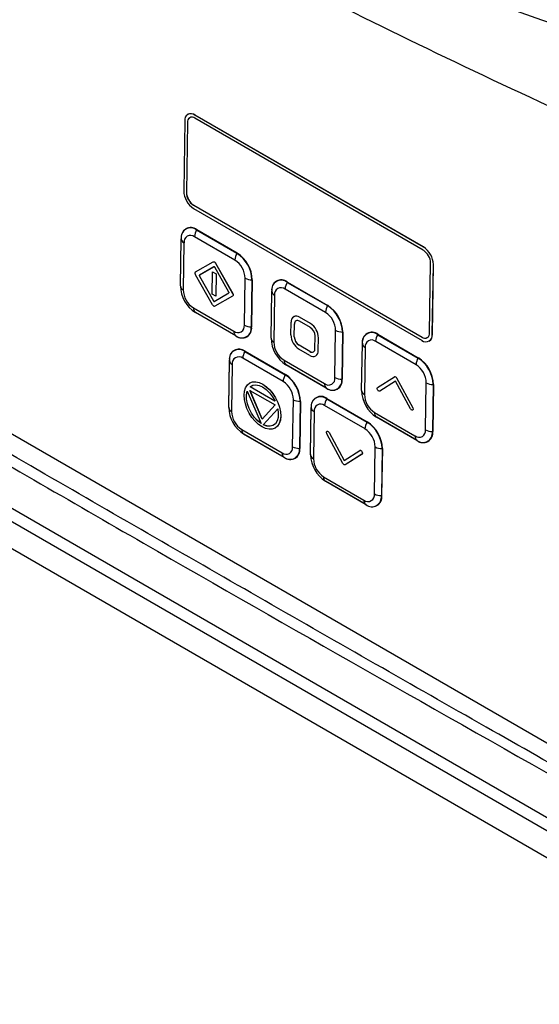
# Model space of a CAD drawing. Header units: millimetres. Extents: x 15231 to 16570, y 10019 to 11489.
# Tile 183 of 206: x 16303 to 16370, y 11127 to 11255. Entities that reach past the tile are written whole.
import ezdxf

# ---------------------------------------------------------------- set-up
doc = ezdxf.new("R2010")
doc.units = ezdxf.units.MM

msp = doc.modelspace()

# ---------------------------------------------------------------- linework, layer by layer
at = {"color": 7, "linetype": 'Continuous', "lineweight": 25}
for p, q in [((16324.76, 11242.4), (16324.75, 11242.39)), ((16355.27, 11225.21), (16325.67, 11242.3)), ((16325.67, 11242.3), (16325.68, 11242.3)), ((16355.26, 11224.8), (16325.67, 11241.89)), ((16355.28, 11225.22), (16325.68, 11242.3)), ((16324.34, 11241.53), (16324.21, 11232.49)), ((16324.7, 11241.33), (16324.56, 11232.29)), ((16324.7, 11241.33), (16324.57, 11232.29)), ((16324.7, 11241.33), (16324.7, 11241.33)), ((16324.56, 11232.29), (16324.57, 11232.29)), ((16376.48, 11157.95), (16250.47, 11230.69)), ((16325.5, 11230.62), (16325.51, 11230.63)), ((16325.5, 11230.62), (16355.1, 11213.54)), ((16325.51, 11230.63), (16355.1, 11213.54)), ((16325.49, 11230.21), (16355.09, 11213.12)), ((16330.84, 11223.52), (16325.61, 11226.54)), ((16325.91, 11227.46), (16325.88, 11227.42)), ((16325.88, 11227.42), (16331.11, 11224.4)), ((16325.91, 11227.46), (16331.14, 11224.44)), ((16323.79, 11220.19), (16323.88, 11226.29)), ((16323.79, 11220.17), (16323.88, 11226.26)), ((16323.88, 11226.29), (16323.88, 11226.26)), ((16324.25, 11225.76), (16324.16, 11219.66)), ((16355.27, 11225.21), (16355.28, 11225.22)), ((16241.92, 11224.34), (16375.41, 11147.27)), ((16243.69, 11225.03), (16375, 11149.23)), ((16331.14, 11224.44), (16331.11, 11224.4)), ((16325.76, 11221.98), (16328.04, 11223.3)), ((16328.13, 11222.66), (16326.25, 11221.58)), ((16328.14, 11222.66), (16326.26, 11221.58)), ((16328.05, 11223.3), (16328.05, 11223.3)), ((16328.13, 11222.66), (16328.14, 11222.66)), ((16328.34, 11223.12), (16328.35, 11223.13)), ((16328.34, 11223.12), (16330.55, 11219.21)), ((16328.35, 11223.13), (16330.56, 11219.21)), ((16356.07, 11214.1), (16356.2, 11223.14)), ((16356.42, 11213.89), (16356.56, 11222.94)), ((16356.43, 11213.9), (16356.56, 11222.94)), ((16356.56, 11222.94), (16356.56, 11222.94)), ((16240.68, 11221.54), (16376.63, 11143.06)), ((16327.96, 11217.72), (16325.75, 11221.63)), ((16326.25, 11221.58), (16326.26, 11221.58)), ((16326.25, 11221.46), (16328.07, 11218.24)), ((16326.25, 11221.46), (16326.26, 11221.46)), ((16326.26, 11221.46), (16328.07, 11218.25)), ((16327.89, 11219.1), (16327.94, 11222.01)), ((16327.94, 11222.01), (16328.4, 11221.74)), ((16327.94, 11222.01), (16327.95, 11222.01)), ((16327.95, 11222.01), (16328.41, 11221.74)), ((16330.05, 11219.38), (16328.23, 11222.6)), ((16328.4, 11221.74), (16328.36, 11218.83)), ((16328.41, 11221.74), (16328.37, 11218.83)), ((16328.4, 11221.74), (16328.41, 11221.74)), ((16323.79, 11220.19), (16323.79, 11220.17)), ((16323.79, 11220.15), (16323.79, 11220.13)), ((16332.07, 11215.09), (16332.16, 11221.19)), ((16333.05, 11220.97), (16332.95, 11214.88)), ((16333.09, 11220.97), (16333, 11214.88)), ((16333.09, 11220.97), (16333.05, 11220.97)), ((16337.64, 11220.68), (16337.62, 11220.64)), ((16337.62, 11220.64), (16342.85, 11217.62)), ((16337.64, 11220.68), (16342.88, 11217.66)), ((16328.36, 11218.83), (16327.89, 11219.1)), ((16328.17, 11218.18), (16330.05, 11219.26)), ((16330.55, 11218.86), (16328.26, 11217.55)), ((16330.54, 11218.86), (16328.26, 11217.54)), ((16328.36, 11218.83), (16328.37, 11218.83)), ((16330.54, 11218.86), (16330.55, 11218.86)), ((16330.55, 11219.21), (16330.56, 11219.21)), ((16335.53, 11213.42), (16335.62, 11219.51)), ((16335.53, 11213.39), (16335.62, 11219.49)), ((16335.62, 11219.51), (16335.62, 11219.49)), ((16335.99, 11218.98), (16335.89, 11212.89)), ((16342.58, 11216.75), (16337.35, 11219.77)), ((16328.07, 11218.24), (16328.07, 11218.25)), ((16328.25, 11217.54), (16328.26, 11217.55)), ((16328.26, 11217.54), (16328.26, 11217.55)), ((16342.88, 11217.66), (16342.85, 11217.62)), ((16325.47, 11217.33), (16330.71, 11214.31)), ((16325.75, 11216.73), (16325.67, 11216.77)), ((16330.95, 11213.72), (16325.72, 11216.74)), ((16325.75, 11216.73), (16325.72, 11216.74)), ((16330.98, 11213.71), (16325.75, 11216.73)), ((16338.11, 11213.84), (16338.13, 11215.49)), ((16338.47, 11216.19), (16338.47, 11216.19)), ((16338.53, 11213.6), (16338.56, 11215.24)), ((16338.54, 11213.6), (16338.57, 11215.25)), ((16338.56, 11215.24), (16338.57, 11215.25)), ((16339.21, 11216.11), (16339.22, 11216.12)), ((16340.63, 11215.3), (16339.21, 11216.11)), ((16340.62, 11214.8), (16339.21, 11215.62)), ((16340.64, 11215.3), (16339.22, 11216.12)), ((16340.63, 11215.3), (16340.64, 11215.3)), ((16330.98, 11213.71), (16330.95, 11213.72)), ((16333, 11214.88), (16332.95, 11214.88)), ((16343.81, 11208.32), (16343.9, 11214.41)), ((16344.78, 11214.2), (16344.69, 11208.1)), ((16344.83, 11214.19), (16344.74, 11208.1)), ((16344.83, 11214.19), (16344.78, 11214.2)), ((16349.38, 11213.91), (16349.36, 11213.86)), ((16349.36, 11213.86), (16354.59, 11210.84)), ((16349.38, 11213.91), (16354.61, 11210.88)), ((16356.42, 11213.89), (16356.43, 11213.9)), ((16335.53, 11213.42), (16335.53, 11213.39)), ((16335.53, 11213.38), (16335.53, 11213.35)), ((16338.53, 11213.6), (16338.54, 11213.6)), ((16340.57, 11211.67), (16339.16, 11212.49)), ((16339.16, 11212.49), (16339.17, 11212.49)), ((16340.58, 11211.68), (16339.17, 11212.49)), ((16341.22, 11212.05), (16341.25, 11213.69)), ((16341.65, 11211.81), (16341.68, 11213.45)), ((16341.65, 11211.8), (16341.67, 11213.45)), ((16341.67, 11213.45), (16341.68, 11213.45)), ((16347.27, 11206.64), (16347.36, 11212.74)), ((16347.27, 11206.62), (16347.36, 11212.71)), ((16347.36, 11212.74), (16347.36, 11212.71)), ((16354.32, 11209.97), (16349.09, 11212.99)), ((16355.1, 11213.54), (16355.1, 11213.54)), ((16356.01, 11213.03), (16356.02, 11213.04)), ((16332.16, 11211.72), (16332.14, 11211.68)), ((16332.14, 11211.68), (16337.37, 11208.66)), ((16332.16, 11211.72), (16337.39, 11208.7)), ((16340.57, 11211.18), (16339.15, 11211.99)), ((16340.57, 11211.67), (16340.58, 11211.68)), ((16341.65, 11211.8), (16341.65, 11211.81)), ((16347.72, 11212.2), (16347.63, 11206.11)), ((16330.04, 11204.46), (16330.14, 11210.55)), ((16330.04, 11204.43), (16330.14, 11210.52)), ((16330.14, 11210.55), (16330.14, 11210.52)), ((16330.5, 11210.02), (16330.41, 11203.92)), ((16337.1, 11207.79), (16331.87, 11210.81)), ((16337.21, 11210.55), (16342.44, 11207.53)), ((16337.48, 11209.95), (16337.41, 11209.99)), ((16342.69, 11206.95), (16337.46, 11209.97)), ((16337.48, 11209.95), (16337.46, 11209.97)), ((16342.72, 11206.93), (16337.48, 11209.95)), ((16341.32, 11211.1), (16341.32, 11211.11)), ((16354.61, 11210.88), (16354.59, 11210.84)), ((16337.39, 11208.7), (16337.37, 11208.66)), ((16332.23, 11207), (16332.46, 11207.36)), ((16332.46, 11207.36), (16332.76, 11207.61)), ((16332.76, 11207.61), (16333.13, 11207.75)), ((16332.76, 11207.61), (16333.12, 11207.74)), ((16332.76, 11207.61), (16332.76, 11207.61)), ((16333.12, 11207.74), (16333.53, 11207.76)), ((16333.12, 11207.74), (16333.13, 11207.75)), ((16333.13, 11207.75), (16333.54, 11207.76)), ((16333.15, 11207.31), (16333.55, 11207.37)), ((16333.53, 11207.76), (16333.98, 11207.66)), ((16333.53, 11207.76), (16333.54, 11207.76)), ((16333.54, 11207.76), (16333.99, 11207.67)), ((16333.55, 11207.37), (16333.99, 11207.29)), ((16333.98, 11207.66), (16333.99, 11207.67)), ((16333.98, 11207.66), (16334.45, 11207.45)), ((16333.99, 11207.67), (16334.46, 11207.45)), ((16334.45, 11207.45), (16334.91, 11207.13)), ((16334.45, 11207.45), (16334.46, 11207.45)), ((16334.46, 11207.45), (16334.92, 11207.13)), ((16344.74, 11208.1), (16344.69, 11208.1)), ((16349.33, 11207.03), (16351.51, 11208.42)), ((16351.64, 11207.86), (16349.61, 11206.55)), ((16351.64, 11207.86), (16349.62, 11206.56)), ((16353.6, 11204.24), (16351.64, 11207.86)), ((16351.79, 11208.26), (16351.8, 11208.27)), ((16351.79, 11208.26), (16353.89, 11204.39)), ((16351.8, 11208.27), (16353.9, 11204.4)), ((16355.55, 11201.54), (16355.64, 11207.64)), ((16356.52, 11207.42), (16356.43, 11201.32)), ((16356.57, 11207.42), (16356.48, 11201.32)), ((16356.57, 11207.42), (16356.52, 11207.42)), ((16332.03, 11206.05), (16332.09, 11206.56)), ((16332.09, 11206.56), (16332.23, 11207)), ((16332.35, 11206.05), (16332.44, 11206.54)), ((16332.36, 11206.06), (16332.45, 11206.53)), ((16332.44, 11206.54), (16334.24, 11202.36)), ((16332.8, 11206.63), (16336.05, 11204.76)), ((16334.38, 11202.94), (16332.8, 11206.63)), ((16334.39, 11202.95), (16332.81, 11206.63)), ((16332.82, 11207.12), (16333.15, 11207.31)), ((16332.82, 11207.12), (16333.15, 11207.31)), ((16336.05, 11205.25), (16332.82, 11207.12)), ((16336.04, 11205.27), (16332.82, 11207.12)), ((16332.82, 11207.12), (16332.82, 11207.12)), ((16333.99, 11207.29), (16334.44, 11207.09)), ((16334.44, 11207.09), (16334.9, 11206.77)), ((16334.9, 11206.77), (16335.33, 11206.34)), ((16334.91, 11207.13), (16335.36, 11206.71)), ((16334.91, 11207.13), (16334.92, 11207.13)), ((16334.92, 11207.13), (16335.36, 11206.72)), ((16335.33, 11206.34), (16335.72, 11205.83)), ((16335.36, 11206.72), (16335.77, 11206.23)), ((16335.36, 11206.71), (16335.36, 11206.72)), ((16335.36, 11206.71), (16335.76, 11206.22)), ((16335.76, 11206.22), (16335.77, 11206.23)), ((16335.76, 11206.22), (16336.11, 11205.67)), ((16335.77, 11206.23), (16336.12, 11205.68)), ((16342.72, 11206.93), (16342.69, 11206.95)), ((16347.27, 11206.64), (16347.27, 11206.62)), ((16347.27, 11206.6), (16347.27, 11206.57)), ((16349.61, 11206.55), (16349.62, 11206.56)), ((16332.07, 11205.49), (16332.03, 11206.05)), ((16332.2, 11204.89), (16332.07, 11205.49)), ((16332.41, 11204.29), (16332.2, 11204.89)), ((16332.35, 11206.05), (16332.36, 11206.06)), ((16332.36, 11205.5), (16332.35, 11206.05)), ((16332.37, 11205.5), (16332.36, 11206.06)), ((16332.48, 11204.9), (16332.36, 11205.5)), ((16332.36, 11205.5), (16332.37, 11205.5)), ((16332.48, 11204.91), (16332.37, 11205.5)), ((16332.69, 11204.31), (16332.48, 11204.91)), ((16332.48, 11204.9), (16332.48, 11204.91)), ((16332.68, 11204.3), (16332.48, 11204.9)), ((16335.72, 11205.83), (16336.05, 11205.25)), ((16336.11, 11205.67), (16336.12, 11205.68)), ((16336.11, 11205.67), (16336.4, 11205.08)), ((16336.12, 11205.68), (16336.41, 11205.09)), ((16336.4, 11205.08), (16336.41, 11205.09)), ((16336.4, 11205.08), (16336.62, 11204.48)), ((16336.41, 11205.09), (16336.62, 11204.48)), ((16338.33, 11199.36), (16338.42, 11205.45)), ((16339.3, 11205.23), (16339.21, 11199.14)), ((16339.35, 11205.23), (16339.26, 11199.14)), ((16339.35, 11205.23), (16339.3, 11205.23)), ((16342.77, 11205.6), (16342.74, 11205.56)), ((16342.74, 11205.56), (16347.98, 11202.53)), ((16342.77, 11205.6), (16348, 11202.58)), ((16330.04, 11204.46), (16330.04, 11204.43)), ((16330.04, 11204.42), (16330.04, 11204.39)), ((16332.7, 11203.7), (16332.41, 11204.29)), ((16332.68, 11204.3), (16332.69, 11204.31)), ((16332.98, 11203.72), (16332.68, 11204.3)), ((16332.99, 11203.72), (16332.69, 11204.31)), ((16333.06, 11203.14), (16332.7, 11203.7)), ((16333.35, 11203.18), (16332.98, 11203.72)), ((16332.98, 11203.72), (16332.99, 11203.72)), ((16333.36, 11203.19), (16332.99, 11203.72)), ((16336.05, 11204.76), (16334.38, 11202.94)), ((16334.51, 11202.2), (16336.39, 11204.26)), ((16334.51, 11202.21), (16336.39, 11204.26)), ((16336.39, 11204.26), (16336.47, 11203.68)), ((16336.47, 11203.68), (16336.44, 11203.14)), ((16336.62, 11204.48), (16336.75, 11203.89)), ((16336.62, 11204.48), (16336.74, 11203.88)), ((16336.62, 11204.48), (16336.62, 11204.48)), ((16336.74, 11203.88), (16336.75, 11203.89)), ((16336.74, 11203.88), (16336.78, 11203.31)), ((16336.75, 11203.89), (16336.79, 11203.32)), ((16340.65, 11198.33), (16340.74, 11204.43)), ((16340.65, 11198.31), (16340.74, 11204.4)), ((16340.74, 11204.43), (16340.74, 11204.4)), ((16341.11, 11203.9), (16341.02, 11197.8)), ((16347.71, 11201.66), (16342.47, 11204.68)), ((16348.95, 11203.77), (16354.18, 11200.75)), ((16353.89, 11204.39), (16353.9, 11204.4)), ((16333.47, 11202.65), (16333.06, 11203.14)), ((16333.35, 11203.18), (16333.36, 11203.19)), ((16333.78, 11202.72), (16333.35, 11203.18)), ((16333.79, 11202.73), (16333.36, 11203.19)), ((16333.91, 11202.24), (16333.47, 11202.65)), ((16333.78, 11202.72), (16333.79, 11202.73)), ((16334.24, 11202.36), (16333.78, 11202.72)), ((16334.23, 11202.37), (16333.79, 11202.73)), ((16336.09, 11202.34), (16335.78, 11202.1)), ((16336.32, 11202.69), (16336.09, 11202.34)), ((16336.44, 11203.14), (16336.32, 11202.69)), ((16336.59, 11202.36), (16336.36, 11202.01)), ((16336.58, 11202.36), (16336.36, 11202.01)), ((16336.73, 11202.8), (16336.58, 11202.36)), ((16336.58, 11202.36), (16336.59, 11202.36)), ((16336.74, 11202.8), (16336.59, 11202.36)), ((16336.78, 11203.31), (16336.73, 11202.8)), ((16336.73, 11202.8), (16336.74, 11202.8)), ((16336.79, 11203.32), (16336.74, 11202.8)), ((16336.78, 11203.31), (16336.79, 11203.32)), ((16348, 11202.58), (16347.98, 11202.53)), ((16349.22, 11203.18), (16349.15, 11203.22)), ((16354.43, 11200.17), (16349.2, 11203.19)), ((16349.22, 11203.18), (16349.2, 11203.19)), ((16354.45, 11200.16), (16349.22, 11203.18)), ((16331.73, 11201.59), (16336.96, 11198.57)), ((16332, 11200.99), (16331.93, 11201.03)), ((16337.21, 11197.98), (16331.98, 11201)), ((16332, 11200.99), (16331.98, 11201)), ((16337.23, 11197.97), (16332, 11200.99)), ((16334.37, 11201.92), (16333.91, 11202.24)), ((16334.83, 11201.7), (16334.37, 11201.92)), ((16334.98, 11202.04), (16334.51, 11202.21)), ((16334.51, 11202.2), (16334.51, 11202.21)), ((16334.97, 11202.03), (16334.51, 11202.2)), ((16335.28, 11201.61), (16334.83, 11201.7)), ((16334.97, 11202.03), (16334.98, 11202.04)), ((16335.4, 11202.01), (16334.97, 11202.03)), ((16335.41, 11202.01), (16334.98, 11202.04)), ((16335.69, 11201.62), (16335.28, 11201.61)), ((16335.78, 11202.1), (16335.4, 11202.01)), ((16335.4, 11202.01), (16335.41, 11202.01)), ((16335.79, 11202.11), (16335.41, 11202.01)), ((16336.06, 11201.76), (16335.69, 11201.62)), ((16336.36, 11202.01), (16336.06, 11201.76)), ((16336.36, 11202.01), (16336.06, 11201.76)), ((16336.06, 11201.76), (16336.06, 11201.76)), ((16336.36, 11202.01), (16336.36, 11202.01)), ((16344.85, 11197.17), (16342.75, 11201.04)), ((16342.76, 11201.35), (16342.77, 11201.36)), ((16343.04, 11201.19), (16345.01, 11197.58)), ((16343.04, 11201.18), (16343.04, 11201.19)), ((16343.04, 11201.18), (16345, 11197.57)), ((16356.48, 11201.32), (16356.43, 11201.32)), ((16354.45, 11200.16), (16354.43, 11200.17)), ((16339.26, 11199.14), (16339.21, 11199.14)), ((16345, 11197.57), (16347.03, 11198.88)), ((16347.18, 11198.87), (16347.18, 11198.87)), ((16347.31, 11198.73), (16347.31, 11198.73)), ((16348.93, 11193.23), (16349.02, 11199.33)), ((16349.91, 11199.11), (16349.82, 11193.02)), ((16349.96, 11199.11), (16349.86, 11193.02)), ((16349.96, 11199.11), (16349.91, 11199.11)), ((16337.23, 11197.97), (16337.21, 11197.98)), ((16340.65, 11198.33), (16340.65, 11198.31)), ((16340.65, 11198.29), (16340.65, 11198.27)), ((16347.31, 11198.4), (16345.13, 11197)), ((16347.32, 11198.41), (16345.14, 11197.01)), ((16347.31, 11198.4), (16347.32, 11198.41)), ((16345.13, 11197), (16345.14, 11197.01)), ((16342.34, 11195.47), (16347.57, 11192.44)), ((16342.61, 11194.87), (16342.54, 11194.91)), ((16347.82, 11191.86), (16342.58, 11194.88)), ((16342.61, 11194.87), (16342.58, 11194.88)), ((16347.84, 11191.85), (16342.61, 11194.87)), ((16349.86, 11193.02), (16349.82, 11193.02)), ((16347.84, 11191.85), (16347.82, 11191.86))]:
    msp.add_line(p, q, dxfattribs=at)
at = {"color": 7, "linetype": 'Continuous', "lineweight": 25, "flags": 128}
for points in [[(16328.04, 11223.3), (16328.08, 11223.31), (16328.11, 11223.31), (16328.15, 11223.3), (16328.2, 11223.28), (16328.24, 11223.25), (16328.28, 11223.22), (16328.31, 11223.17), (16328.34, 11223.12)], [(16328.05, 11223.3), (16328.08, 11223.31), (16328.12, 11223.31), (16328.16, 11223.31), (16328.2, 11223.29), (16328.24, 11223.26), (16328.28, 11223.22), (16328.32, 11223.18), (16328.35, 11223.13)], [(16328.23, 11222.6), (16328.22, 11222.62), (16328.21, 11222.63), (16328.2, 11222.64), (16328.19, 11222.65), (16328.17, 11222.66), (16328.16, 11222.66), (16328.15, 11222.66), (16328.13, 11222.66)], [(16325.75, 11221.63), (16325.72, 11221.68), (16325.71, 11221.74), (16325.69, 11221.79), (16325.69, 11221.84), (16325.7, 11221.89), (16325.71, 11221.93), (16325.73, 11221.96), (16325.76, 11221.98)], [(16326.25, 11221.58), (16326.24, 11221.57), (16326.24, 11221.56), (16326.23, 11221.55), (16326.23, 11221.53), (16326.23, 11221.51), (16326.24, 11221.5), (16326.24, 11221.48), (16326.25, 11221.46)], [(16326.26, 11221.58), (16326.25, 11221.57), (16326.24, 11221.56), (16326.24, 11221.55), (16326.24, 11221.53), (16326.24, 11221.52), (16326.24, 11221.5), (16326.25, 11221.48), (16326.26, 11221.46)], [(16330.05, 11219.38), (16330.06, 11219.36), (16330.06, 11219.34), (16330.07, 11219.33), (16330.07, 11219.31), (16330.07, 11219.29), (16330.06, 11219.28), (16330.06, 11219.27), (16330.05, 11219.26)], [(16330.55, 11219.21), (16330.58, 11219.16), (16330.59, 11219.1), (16330.61, 11219.05), (16330.61, 11219), (16330.6, 11218.95), (16330.59, 11218.91), (16330.57, 11218.88), (16330.54, 11218.86)], [(16330.56, 11219.21), (16330.58, 11219.16), (16330.6, 11219.11), (16330.61, 11219.05), (16330.62, 11219), (16330.61, 11218.96), (16330.6, 11218.92), (16330.58, 11218.89), (16330.55, 11218.86)], [(16327.96, 11217.72), (16327.99, 11217.67), (16328.02, 11217.62), (16328.06, 11217.59), (16328.1, 11217.56), (16328.15, 11217.54), (16328.19, 11217.53), (16328.22, 11217.53), (16328.26, 11217.54)], [(16328.07, 11218.25), (16328.08, 11218.23), (16328.09, 11218.21), (16328.11, 11218.2), (16328.12, 11218.19), (16328.14, 11218.19), (16328.15, 11218.18), (16328.16, 11218.18), (16328.17, 11218.19)], [(16328.07, 11218.24), (16328.08, 11218.23), (16328.09, 11218.21), (16328.1, 11218.2), (16328.11, 11218.19), (16328.13, 11218.18), (16328.14, 11218.18), (16328.15, 11218.18), (16328.17, 11218.18)]]:
    msp.add_lwpolyline(points, dxfattribs=at)
at = {"color": 7, "linetype": 'Continuous', "lineweight": 25}
for centre, radius, start, end in [((16325.16, 11241.65), 0.827, 51.6287, 188.367), ((16325.29, 11241.42), 0.603, 51.6287, 188.367), ((16325.38, 11241.39), 0.683, 124.0635, 185.2492), ((16325.14, 11241.54), 0.938, 54.6371, 113.9125), ((16327.01, 11232.57), 2.8, 181.5835, 237.2669), ((16326.6, 11232.34), 2.04, 181.5835, 237.2669), ((16326.61, 11232.35), 2.04, 181.5835, 237.2669), ((16325.13, 11226.47), 1.26, 51.6287, 188.367), ((16325.11, 11226.44), 1.24, 51.6287, 188.367), ((16325.09, 11225.88), 0.847, 51.6287, 188.367), ((16327.44, 11226.46), 1.83, 148.3495, 177.2764), ((16324.5, 11226.33), 0.626, 186.0708, 245.8164), ((16353.76, 11222.86), 2.8, 1.5835, 57.2669), ((16353.76, 11222.86), 2.8, 1.5835, 57.2669), ((16332.67, 11223.44), 1.83, 148.3495, 177.2764), ((16328.84, 11220.85), 4.21, 1.5835, 57.2669), ((16328.83, 11220.85), 4.26, 1.5835, 57.2669), ((16354.16, 11223.08), 2.04, 1.5835, 57.2669), ((16329.29, 11221.11), 2.87, 1.5835, 57.2669), ((16324.41, 11220.23), 0.626, 186.0708, 245.8164), ((16328, 11220.28), 4.21, 181.5835, 237.2669), ((16333.03, 11222.81), 1.84, 241.9284, 270.5326), ((16336.86, 11219.7), 1.26, 51.6287, 188.367), ((16336.85, 11219.67), 1.24, 51.6287, 188.367), ((16339.18, 11219.68), 1.83, 148.3495, 177.2764), ((16327.03, 11219.74), 2.87, 181.5835, 237.2669), ((16336.24, 11219.55), 0.626, 186.0708, 245.8164), ((16336.82, 11219.1), 0.847, 51.6287, 188.367), ((16344.41, 11216.66), 1.83, 148.3495, 177.2764), ((16340.58, 11214.08), 4.21, 1.5835, 57.2669), ((16340.57, 11214.08), 4.26, 1.5835, 57.2669), ((16326.12, 11217.25), 0.645, 173.5788, 232.4493), ((16341.03, 11214.33), 2.87, 1.5835, 57.2669), ((16331.23, 11214.97), 0.847, 231.6287, 8.367), ((16332.94, 11216.72), 1.84, 241.9284, 270.5326), ((16338.8, 11215.59), 0.67, 51.6287, 188.367), ((16338.78, 11215.5), 0.761, 54.6371, 113.9125), ((16338.96, 11215.3), 0.402, 51.6287, 188.367), ((16339.02, 11215.29), 0.455, 124.0635, 185.2492), ((16339.4, 11213.39), 2.27, 1.5835, 57.2669), ((16339.41, 11213.39), 2.27, 1.5835, 57.2669), ((16331.35, 11214.23), 0.645, 173.5788, 232.4493), ((16331.73, 11214.7), 1.24, 231.6287, 8.367), ((16331.76, 11214.69), 1.26, 231.6287, 8.367), ((16340.38, 11213.9), 2.27, 181.5835, 237.2669), ((16339.88, 11213.66), 1.36, 1.5835, 57.2669), ((16344.77, 11216.04), 1.84, 241.9284, 270.5326), ((16348.6, 11212.92), 1.26, 51.6287, 188.367), ((16348.59, 11212.89), 1.24, 51.6287, 188.367), ((16350.91, 11212.91), 1.83, 148.3495, 177.2764), ((16355.6, 11213.77), 0.827, 231.6287, 8.367), ((16355.47, 11214.01), 0.603, 231.6287, 8.367), ((16355.5, 11213.81), 0.936, 304.0635, 5.2492), ((16336.15, 11213.46), 0.626, 186.0708, 245.8164), ((16339.74, 11213.51), 4.21, 181.5835, 237.2669), ((16338.76, 11212.97), 2.87, 181.5835, 237.2669), ((16339.9, 11213.63), 1.36, 181.5835, 237.2669), ((16339.9, 11213.64), 1.36, 181.5835, 237.2669), ((16347.98, 11212.78), 0.626, 186.0708, 245.8164), ((16348.56, 11212.33), 0.847, 51.6287, 188.367), ((16355.5, 11214.1), 0.685, 234.6371, 293.9125), ((16331.38, 11210.73), 1.26, 51.6287, 188.367), ((16331.37, 11210.7), 1.24, 51.6287, 188.367), ((16333.69, 11210.72), 1.83, 148.3495, 177.2764), ((16340.82, 11211.99), 0.402, 231.6287, 8.367), ((16340.98, 11211.7), 0.67, 231.6287, 8.367), ((16340.85, 11212.05), 0.456, 234.6371, 293.9125), ((16340.9, 11211.74), 0.759, 304.0635, 5.2492), ((16330.76, 11210.59), 0.626, 186.0708, 245.8164), ((16331.34, 11210.14), 0.847, 51.6287, 188.367), ((16337.85, 11210.48), 0.645, 173.5788, 232.4493), ((16356.15, 11209.88), 1.83, 148.3495, 177.2764), ((16352.77, 11207.56), 2.87, 1.5835, 57.2669), ((16352.31, 11207.3), 4.21, 1.5835, 57.2669), ((16352.31, 11207.3), 4.26, 1.5835, 57.2669), ((16338.92, 11207.7), 1.83, 148.3495, 177.2764), ((16335.09, 11205.12), 4.21, 1.5835, 57.2669), ((16335.09, 11205.11), 4.26, 1.5835, 57.2669), ((16335.55, 11205.37), 2.87, 1.5835, 57.2669), ((16342.97, 11208.19), 0.847, 231.6287, 8.367), ((16343.09, 11207.46), 0.645, 173.5788, 232.4493), ((16343.46, 11207.92), 1.24, 231.6287, 8.367), ((16343.5, 11207.92), 1.26, 231.6287, 8.367), ((16344.68, 11209.94), 1.84, 241.9284, 270.5326), ((16356.5, 11209.26), 1.84, 241.9284, 270.5326), ((16347.89, 11206.68), 0.626, 186.0708, 245.8164), ((16351.47, 11206.73), 4.21, 181.5835, 237.2669), ((16350.5, 11206.19), 2.87, 181.5835, 237.2669), ((16339.28, 11207.07), 1.84, 241.9284, 270.5326), ((16341.99, 11204.61), 1.26, 51.6287, 188.367), ((16341.97, 11204.58), 1.24, 51.6287, 188.367), ((16341.95, 11204.02), 0.847, 51.6287, 188.367), ((16344.3, 11204.6), 1.83, 148.3495, 177.2764), ((16330.67, 11204.5), 0.626, 186.0708, 245.8164), ((16334.25, 11204.55), 4.21, 181.5835, 237.2669), ((16333.28, 11204), 2.87, 181.5835, 237.2669), ((16341.37, 11204.47), 0.626, 186.0708, 245.8164), ((16349.59, 11203.7), 0.645, 173.5788, 232.4493), ((16349.53, 11201.58), 1.83, 148.3495, 177.2764), ((16345.7, 11198.99), 4.21, 1.5835, 57.2669), ((16345.7, 11198.99), 4.26, 1.5835, 57.2669), ((16332.37, 11201.52), 0.645, 173.5788, 232.4493), ((16346.15, 11199.25), 2.87, 1.5835, 57.2669), ((16354.71, 11201.42), 0.847, 231.6287, 8.367), ((16355.2, 11201.14), 1.24, 231.6287, 8.367), ((16355.23, 11201.14), 1.26, 231.6287, 8.367), ((16356.41, 11203.17), 1.84, 241.9284, 270.5326), ((16354.82, 11200.68), 0.645, 173.5788, 232.4493), ((16337.49, 11199.23), 0.847, 231.6287, 8.367), ((16337.6, 11198.5), 0.645, 173.5788, 232.4493), ((16337.98, 11198.96), 1.24, 231.6287, 8.367), ((16338.01, 11198.96), 1.26, 231.6287, 8.367), ((16339.19, 11200.98), 1.84, 241.9284, 270.5326), ((16349.89, 11200.95), 1.84, 241.9284, 270.5326), ((16341.27, 11198.37), 0.626, 186.0708, 245.8164), ((16344.86, 11198.42), 4.21, 181.5835, 237.2669), ((16343.89, 11197.88), 2.87, 181.5835, 237.2669), ((16342.98, 11195.39), 0.645, 173.5788, 232.4493), ((16348.21, 11192.37), 0.645, 173.5788, 232.4493), ((16348.09, 11193.11), 0.847, 231.6287, 8.367), ((16348.59, 11192.83), 1.24, 231.6287, 8.367), ((16348.62, 11192.83), 1.26, 231.6287, 8.367), ((16349.8, 11194.86), 1.84, 241.9284, 270.5326)]:
    msp.add_arc(centre, radius, start, end, dxfattribs=at)
for points, knots in [([(16242.01, 11336.15), (16246.12, 11331.73), (16250.51, 11327.41), (16259.8, 11318.98), (16264.71, 11314.86), (16272.48, 11308.83), (16275.13, 11306.85), (16280.56, 11302.94), (16283.34, 11301.02), (16291.83, 11295.34), (16297.73, 11291.68), (16306.93, 11286.38), (16310.05, 11284.64), (16314.82, 11282.08), (16316.43, 11281.24), (16319.66, 11279.57), (16321.28, 11278.74), (16329.48, 11274.66), (16336.21, 11271.55), (16350.05, 11265.61), (16357.15, 11262.79), (16371.72, 11257.44), (16379.19, 11254.91), (16386.84, 11252.54)], [0, 0, 0, 0, 0.125, 0.125, 0.25, 0.25, 0.3125, 0.3125, 0.375, 0.375, 0.5, 0.5, 0.5625, 0.5625, 0.59375, 0.59375, 0.625, 0.625, 0.75, 0.75, 0.875, 0.875, 1, 1, 1, 1]), ([(16381.51, 11250.94), (16374.18, 11253.3), (16367.01, 11255.79), (16352.99, 11261.06), (16346.14, 11263.83), (16337.79, 11267.47), (16336.13, 11268.21), (16332.82, 11269.7), (16331.18, 11270.46), (16326.3, 11272.74), (16323.09, 11274.3), (16313.63, 11279.05), (16307.52, 11282.34), (16298.65, 11287.46), (16295.74, 11289.2), (16290.03, 11292.73), (16287.23, 11294.53), (16278.99, 11300), (16273.73, 11303.74), (16263.67, 11311.44), (16258.88, 11315.39), (16253.17, 11320.45), (16252.05, 11321.47), (16249.83, 11323.51), (16248.73, 11324.54), (16245.5, 11327.64), (16243.41, 11329.73), (16241.39, 11331.83)], [0, 0, 0, 0, 0.125, 0.125, 0.25, 0.25, 0.28125, 0.28125, 0.3125, 0.3125, 0.375, 0.375, 0.5, 0.5, 0.5625, 0.5625, 0.625, 0.625, 0.75, 0.75, 0.875, 0.875, 0.90625, 0.90625, 0.9375, 0.9375, 1, 1, 1, 1]), ([(16374.08, 11242.28), (16360.87, 11248.33), (16348.16, 11254.49), (16332.91, 11262.3), (16329.89, 11263.87), (16323.94, 11267.01), (16321, 11268.59), (16312.32, 11273.3), (16306.69, 11276.45), (16298.5, 11281.19), (16295.81, 11282.76), (16291.83, 11285.13), (16290.52, 11285.92), (16287.92, 11287.5), (16286.63, 11288.29), (16280.25, 11292.22), (16275.34, 11295.35), (16261.22, 11304.68), (16252.6, 11310.84), (16244.76, 11316.94)], [0, 0, 0, 0, 0.25, 0.25, 0.3125, 0.3125, 0.375, 0.375, 0.5, 0.5, 0.5625, 0.5625, 0.59375, 0.59375, 0.625, 0.625, 0.75, 0.75, 1, 1, 1, 1]), ([(16376.5, 11155.63), (16372.13, 11158.1), (16358.18, 11166), (16334.73, 11179.39), (16296.33, 11201.48), (16267.71, 11218.26), (16248.51, 11229.52)], [0, 0, 0, 0, 0.101493, 0.324005, 0.546518, 1, 1, 1, 1]), ([(16248.14, 11228.3), (16252.85, 11225.52), (16266.95, 11217.15), (16290.55, 11203.32), (16328.54, 11181.29), (16357.31, 11165.03), (16376.52, 11154.18)], [0, 0, 0, 0, 0.1109256, 0.3327772, 0.5546289, 1, 1, 1, 1]), ([(16245.09, 11139.35), (16245.09, 11139.35), (16245.19, 11139.21), (16245.87, 11138.28), (16249.16, 11133.79), (16253.73, 11128.03), (16268.67, 11110.97), (16283.69, 11098.18), (16300.26, 11088.22), (16305.07, 11085.55), (16318.85, 11078.55), (16334.08, 11073.26), (16352.99, 11069.58), (16361.33, 11068.6), (16367.18, 11068.25), (16368.22, 11068.18), (16368.38, 11068.17)], [0.0831025, 0.0831025, 0.0831025, 0.0831025, 0.0831028, 0.085856, 0.101481, 0.1717935, 0.2030435, 0.4686685, 0.4999594, 0.5311685, 0.5624185, 0.7655435, 0.8124185, 0.898356, 0.913981, 0.916816, 0.916816, 0.916816, 0.916816]), ([(16263.65, 11137.7), (16267.81, 11134.91), (16279.74, 11126.9), (16299.5, 11114.76), (16322.86, 11101.25), (16346.19, 11088.75), (16361.66, 11081.32), (16369.39, 11077.61)], [0, 0, 0, 0, 0.117745, 0.33825, 0.558904, 0.779409, 1, 1, 1, 1])]:
    msp.add_open_spline(points, degree=3, knots=knots, dxfattribs=at)
for points in [[(16351.51, 11208.42), (16351.58, 11208.47), (16351.72, 11208.39), (16351.79, 11208.26)], [(16351.52, 11208.43), (16351.59, 11208.48), (16351.73, 11208.4), (16351.8, 11208.27)], [(16349.33, 11206.7), (16349.26, 11206.83), (16349.26, 11206.98), (16349.33, 11207.03)], [(16349.47, 11206.56), (16349.42, 11206.59), (16349.37, 11206.64), (16349.33, 11206.7)], [(16349.61, 11206.55), (16349.57, 11206.53), (16349.52, 11206.53), (16349.47, 11206.56)], [(16353.88, 11204.08), (16353.8, 11204.04), (16353.68, 11204.11), (16353.6, 11204.24)], [(16353.89, 11204.39), (16353.96, 11204.26), (16353.96, 11204.12), (16353.88, 11204.08)], [(16353.9, 11204.4), (16353.97, 11204.26), (16353.96, 11204.12), (16353.89, 11204.08)], [(16342.75, 11201.04), (16342.68, 11201.17), (16342.68, 11201.31), (16342.76, 11201.35)], [(16342.76, 11201.35), (16342.84, 11201.39), (16342.97, 11201.32), (16343.04, 11201.18)], [(16342.77, 11201.36), (16342.85, 11201.4), (16342.97, 11201.32), (16343.04, 11201.19)], [(16347.03, 11198.88), (16347.07, 11198.9), (16347.12, 11198.9), (16347.18, 11198.87)], [(16347.04, 11198.88), (16347.08, 11198.91), (16347.13, 11198.9), (16347.18, 11198.87)], [(16347.18, 11198.87), (16347.23, 11198.84), (16347.28, 11198.79), (16347.31, 11198.73)], [(16347.18, 11198.87), (16347.22, 11198.84), (16347.27, 11198.79), (16347.31, 11198.73)], [(16347.31, 11198.73), (16347.39, 11198.6), (16347.39, 11198.46), (16347.32, 11198.41)], [(16347.31, 11198.73), (16347.38, 11198.6), (16347.39, 11198.45), (16347.31, 11198.4)], [(16345.13, 11197), (16345.06, 11196.96), (16344.92, 11197.03), (16344.85, 11197.17)]]:
    msp.add_open_spline(points, degree=3, dxfattribs=at)

doc.saveas('drawing.dxf')
